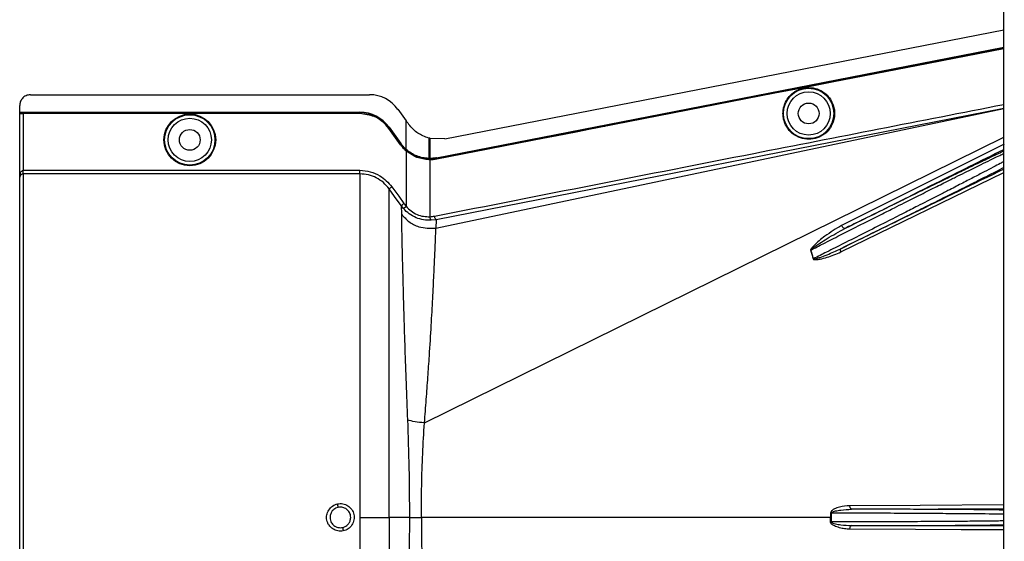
# Model space of a CAD drawing. Header units: inches. Extents: x -3977 to 448, y -4288 to 2176.
# Tile 157 of 206: x -3959 to -3822, y 1805 to 1878. Entities that reach past the tile are written whole.
import ezdxf

# ---------------------------------------------------------------- set-up
doc = ezdxf.new("R2010")
doc.units = ezdxf.units.IN
doc.header["$MEASUREMENT"] = 0

msp = doc.modelspace()

# ---------------------------------------------------------------- linework, layer by layer
at = {"color": 7, "linetype": 'Continuous', "lineweight": 25}
msp.add_line((-3822.013, 1738.624), (-3822.013, 2023.624), dxfattribs=at)
at = {"color": 2, "linetype": 'Continuous', "lineweight": 25}
for p, q in [((-3899.955, 1861.389), (-3822.013, 1876.557)), ((-3845.917, 1869.27), (-3845.925, 1869.313)), ((-3957.714, 1867.513), (-3910.445, 1867.513)), ((-3853.906, 1867.715), (-3853.914, 1867.758)), ((-3959.214, 1865.073), (-3959.214, 1866.013)), ((-3959.214, 1865.073), (-3911.776, 1865.073)), ((-3959.214, 1865.043), (-3959.214, 1865.073)), ((-3959.214, 1865.043), (-3911.776, 1865.043)), ((-3959.214, 1864.923), (-3959.214, 1865.043)), ((-3959.214, 1864.923), (-3911.776, 1864.923)), ((-3959.214, 1864.923), (-3959.214, 1864.888)), ((-3959.214, 1856.032), (-3959.214, 1864.888)), ((-3958.714, 1864.879), (-3958.714, 1856.981)), ((-3911.776, 1864.879), (-3958.714, 1864.879)), ((-3911.776, 1865.043), (-3911.776, 1865.073)), ((-3911.776, 1864.923), (-3911.776, 1864.879)), ((-3906.476, 1865.479), (-3905.337, 1863.896)), ((-3901.185, 1848.922), (-3822.013, 1865.576)), ((-3822.013, 1865.618), (-3901.134, 1850.106)), ((-3907.717, 1862.993), (-3907.742, 1862.975)), ((-3907.742, 1862.975), (-3906.101, 1860.694)), ((-3907.717, 1862.993), (-3906.076, 1860.712)), ((-3905.337, 1859.893), (-3905.337, 1863.896)), ((-3907.752, 1862.818), (-3907.717, 1862.843)), ((-3906.111, 1860.536), (-3907.752, 1862.818)), ((-3907.717, 1862.843), (-3906.076, 1860.562)), ((-3902.778, 1821.805), (-3822.013, 1861.586)), ((-3906.111, 1860.536), (-3906.076, 1860.562)), ((-3906.101, 1860.694), (-3906.076, 1860.712)), ((-3902.173, 1861.481), (-3902.173, 1861.07)), ((-3902.173, 1861.07), (-3902.173, 1858.641)), ((-3902.015, 1861.442), (-3902.015, 1861.1)), ((-3901.995, 1861.437), (-3902.015, 1861.442)), ((-3902.015, 1861.1), (-3902.015, 1858.639)), ((-3899.955, 1861.39), (-3901.995, 1861.437)), ((-3821.944, 1860.605), (-3844.61, 1849.312)), ((-3905.366, 1859.71), (-3905.337, 1859.743)), ((-3905.337, 1859.893), (-3905.357, 1859.87)), ((-3905.337, 1859.852), (-3905.337, 1859.743)), ((-3905.337, 1859.743), (-3903.853, 1858.88)), ((-3905.337, 1859.685), (-3905.337, 1851.981)), ((-3902.175, 1858.447), (-3902.173, 1858.491)), ((-3902.173, 1858.61), (-3902.015, 1858.609)), ((-3902.173, 1858.491), (-3902.173, 1858.61)), ((-3902.015, 1858.445), (-3902.015, 1850.518)), ((-3901.083, 1858.732), (-3901.077, 1858.701)), ((-3901.075, 1858.538), (-3901.083, 1858.582)), ((-3959.214, 1761.265), (-3959.214, 1856.032)), ((-3958.714, 1856.482), (-3958.714, 1856.981)), ((-3958.714, 1856.981), (-3911.776, 1856.981)), ((-3911.776, 1856.482), (-3958.714, 1856.482)), ((-3958.714, 1856.482), (-3958.714, 1760.766)), ((-3844.741, 1845.607), (-3822.013, 1856.697)), ((-3906.038, 1852.058), (-3905.995, 1850.887)), ((-3905.71, 1851.649), (-3906.038, 1852.058)), ((-3905.71, 1851.649), (-3905.337, 1851.981)), ((-3901.134, 1850.106), (-3901.843, 1850.019)), ((-3901.134, 1850.106), (-3901.185, 1848.922)), ((-3848.542, 1844.668), (-3848.906, 1845.873)), ((-3911.776, 1808.624), (-3907.717, 1808.624)), ((-3904.88, 1808.624), (-3907.717, 1808.624)), ((-3904.88, 1808.624), (-3903.212, 1808.624)), ((-3846.155, 1808.624), (-3903.212, 1808.624)), ((-3846.155, 1808.624), (-3846.036, 1808.624)), ((-3846.037, 1809.255), (-3841.213, 1809.26)), ((-3841.213, 1807.988), (-3846.037, 1807.993))]:
    msp.add_line(p, q, dxfattribs=at)
at = {"color": 2, "linetype": 'Continuous', "lineweight": 25, "flags": 128}
for points in [[(-3901.083, 1858.732), (-3856.773, 1867.352), (-3822.013, 1874.119)], [(-3901.077, 1858.701), (-3856.784, 1867.319), (-3822.013, 1874.087)], [(-3845.925, 1869.313), (-3832.518, 1871.923), (-3822.013, 1873.969)], [(-3822.013, 1873.924), (-3835.383, 1871.321), (-3845.917, 1869.27)], [(-3853.914, 1867.758), (-3849.441, 1868.629), (-3845.925, 1869.313)], [(-3845.917, 1869.27), (-3850.391, 1868.399), (-3853.906, 1867.715)], [(-3901.083, 1858.582), (-3894.37, 1859.887), (-3888.77, 1860.977), (-3884.283, 1861.849), (-3881.648, 1862.362), (-3879.639, 1862.753), (-3878.256, 1863.022), (-3877.629, 1863.144), (-3877.527, 1863.163), (-3877.506, 1863.168), (-3877.5, 1863.169), (-3877.499, 1863.169), (-3877.499, 1863.169), (-3877.499, 1863.169), (-3877.499, 1863.169), (-3877.5, 1863.169), (-3877.5, 1863.169), (-3877.5, 1863.169), (-3877.5, 1863.169), (-3877.499, 1863.169), (-3877.498, 1863.169), (-3853.914, 1867.758)], [(-3853.906, 1867.715), (-3880.32, 1862.575), (-3901.075, 1858.538)], [(-3902.015, 1858.639), (-3902.015, 1858.622), (-3902.015, 1858.609)], [(-3907.311, 1854.689), (-3906.371, 1853.379), (-3905.632, 1852.35)], [(-3906.038, 1852.058), (-3906.966, 1853.351), (-3907.717, 1854.397)], [(-3844.162, 1848.876), (-3844.209, 1848.867), (-3844.263, 1848.88), (-3844.324, 1848.913), (-3844.387, 1848.967), (-3844.451, 1849.037), (-3844.511, 1849.12), (-3844.564, 1849.214), (-3844.61, 1849.312)], [(-3844.733, 1846.067), (-3844.762, 1846.043), (-3844.784, 1846.007), (-3844.798, 1845.959), (-3844.804, 1845.902), (-3844.801, 1845.835), (-3844.789, 1845.763), (-3844.769, 1845.686), (-3844.741, 1845.607)], [(-3822.013, 1810.361), (-3833.671, 1810.306), (-3843.459, 1810.259)], [(-3843.22, 1809.759), (-3843.267, 1809.769), (-3843.311, 1809.798), (-3843.353, 1809.845), (-3843.389, 1809.907), (-3843.418, 1809.982), (-3843.441, 1810.068), (-3843.454, 1810.162), (-3843.459, 1810.259)], [(-3843.22, 1809.759), (-3831.176, 1809.816), (-3822.013, 1809.86)], [(-3846.037, 1809.255), (-3846.052, 1809.255), (-3846.067, 1809.255), (-3846.082, 1809.255), (-3846.097, 1809.255), (-3846.112, 1809.255), (-3846.127, 1809.255), (-3846.141, 1809.255), (-3846.155, 1809.255)], [(-3846.155, 1807.993), (-3846.141, 1807.993), (-3846.127, 1807.993), (-3846.112, 1807.993), (-3846.097, 1807.993), (-3846.082, 1807.993), (-3846.067, 1807.993), (-3846.052, 1807.993), (-3846.037, 1807.993)], [(-3843.459, 1806.989), (-3843.454, 1807.086), (-3843.441, 1807.18), (-3843.418, 1807.266), (-3843.389, 1807.341), (-3843.353, 1807.403), (-3843.311, 1807.45), (-3843.267, 1807.479), (-3843.22, 1807.489)], [(-3822.013, 1806.887), (-3827.951, 1806.915), (-3834.293, 1806.945), (-3843.459, 1806.989)], [(-3822.013, 1807.388), (-3833.757, 1807.444), (-3843.22, 1807.489)]]:
    msp.add_lwpolyline(points, dxfattribs=at)
at = {"color": 2, "linetype": 'Continuous', "lineweight": 25}
for centre, radius in [((-3849.213, 1864.904), 3.509), ((-3849.213, 1864.904), 3.012), ((-3849.213, 1864.904), 1.45), ((-3935.495, 1861.223), 3.605), ((-3935.495, 1861.223), 3.509), ((-3935.495, 1861.223), 3.012), ((-3935.495, 1861.223), 1.45)]:
    msp.add_circle(centre, radius, dxfattribs=at)
for centre, radius, start, end in [((-3910.445, 1862.623), 4.89, 35.73216, 90), ((-3911.776, 1860.073), 5, 35.73216, 90), ((-3911.776, 1860.073), 4.969, 35.73216, 90), ((-3901.42, 1850.444), 0.599, 172.9578, 225.17479), ((-3847.831, 1843.214), 2.868, 112.02204, 112.7694), ((-3847.42, 1840.878), 3.952, 106.4795, 107.15605), ((-3940.477, 1804.937), 26.168, 11.21699, 12.30669), ((-3888.53, 1812.311), 26.17, 191.2161, 192.30574)]:
    msp.add_arc(centre, radius, start, end, dxfattribs=at)
msp.add_ellipse((-3903.565, 1858.595), major_axis=(4.773, -0.033), ratio=0.0122176, start_param=1.2402323, end_param=1.2750713, dxfattribs=at)
for points, knots in [([(-3852.796, 1864.904), (-3852.785, 1865.122), (-3852.76, 1865.597), (-3852.529, 1866.345), (-3852.081, 1867.131), (-3851.352, 1867.856), (-3850.357, 1868.381), (-3849.192, 1868.574), (-3848.027, 1868.381), (-3847.032, 1867.856), (-3846.303, 1867.131), (-3845.855, 1866.345), (-3845.625, 1865.597), (-3845.599, 1865.122), (-3845.588, 1864.904)], [0, 0, 0, 0, 0.0563094, 0.122835, 0.200993, 0.2913236, 0.3924071, 0.5, 0.6075929, 0.7086764, 0.799007, 0.877165, 0.9436906, 1, 1, 1, 1]), ([(-3957.714, 1867.513), (-3957.926, 1867.487), (-3958.369, 1867.432), (-3958.872, 1867.026), (-3959.165, 1866.521), (-3959.198, 1866.178), (-3959.214, 1866.013)], [0, 0, 0, 0, 0.2702426, 0.562405, 0.7897212, 1, 1, 1, 1]), ([(-3901.377, 1850.597), (-3886.537, 1853.515), (-3860.085, 1858.715), (-3833.628, 1863.888), (-3822.013, 1866.158)], [0, 0, 0, 0, 0.56100047, 1, 1, 1, 1]), ([(-3959.214, 1864.888), (-3959.205, 1864.887), (-3959.187, 1864.884), (-3959.051, 1864.881), (-3958.883, 1864.88), (-3958.769, 1864.88), (-3958.714, 1864.879)], [0, 0, 0, 0, 0.27028, 0.5624538, 0.7897516, 1, 1, 1, 1]), ([(-3911.776, 1864.923), (-3911.34, 1864.889), (-3910.457, 1864.819), (-3908.968, 1864.201), (-3908.189, 1863.356), (-3907.717, 1862.843)], [0, 0, 0, 0, 0.27748629, 0.56199536, 1, 1, 1, 1]), ([(-3907.752, 1862.818), (-3908.033, 1863.148), (-3908.6, 1863.819), (-3909.959, 1864.659), (-3911.09, 1864.796), (-3911.776, 1864.879)], [0, 0, 0, 0, 0.2775345, 0.5620489, 1, 1, 1, 1]), ([(-3845.588, 1864.904), (-3845.599, 1864.686), (-3845.625, 1864.21), (-3845.855, 1863.463), (-3846.303, 1862.677), (-3847.032, 1861.951), (-3848.027, 1861.427), (-3849.192, 1861.234), (-3850.357, 1861.427), (-3851.352, 1861.951), (-3852.081, 1862.677), (-3852.529, 1863.463), (-3852.76, 1864.21), (-3852.785, 1864.686), (-3852.796, 1864.904)], [0, 0, 0, 0, 0.0563094, 0.122835, 0.200993, 0.2913236, 0.3924071, 0.5, 0.6075929, 0.7086764, 0.799007, 0.877165, 0.9436906, 1, 1, 1, 1]), ([(-3905.264, 1863.794), (-3905.278, 1863.813), (-3905.302, 1863.847), (-3905.326, 1863.881), (-3905.337, 1863.896)], [0, 0, 0, 0, 0.56, 1, 1, 1, 1]), ([(-3905.264, 1863.794), (-3905.216, 1863.727), (-3905.13, 1863.607), (-3905.043, 1863.488), (-3905.006, 1863.435)], [0, 0, 0, 0, 0.5599992, 1, 1, 1, 1]), ([(-3902.173, 1861.481), (-3902.45, 1861.571), (-3903.219, 1861.819), (-3904.23, 1862.485), (-3904.787, 1863.167), (-3905.006, 1863.435)], [0, 0, 0, 0, 0.2548715, 0.7080318, 1, 1, 1, 1]), ([(-3905.366, 1859.71), (-3905.518, 1859.854), (-3905.788, 1860.109), (-3906.013, 1860.406), (-3906.111, 1860.536)], [0, 0, 0, 0, 0.559821, 1, 1, 1, 1]), ([(-3906.101, 1860.694), (-3905.974, 1860.529), (-3905.748, 1860.235), (-3905.477, 1859.982), (-3905.357, 1859.87)], [0, 0, 0, 0, 0.5599982, 1, 1, 1, 1]), ([(-3905.337, 1859.893), (-3905.487, 1860.035), (-3905.755, 1860.289), (-3905.978, 1860.583), (-3906.076, 1860.712)], [0, 0, 0, 0, 0.5600007, 1, 1, 1, 1]), ([(-3906.076, 1860.562), (-3905.95, 1860.398), (-3905.726, 1860.105), (-3905.456, 1859.854), (-3905.337, 1859.743)], [0, 0, 0, 0, 0.5598194, 1, 1, 1, 1]), ([(-3902.151, 1861.476), (-3902.155, 1861.477), (-3902.163, 1861.479), (-3902.17, 1861.481), (-3902.173, 1861.481)], [0, 0, 0, 0, 0.56, 1, 1, 1, 1]), ([(-3902.015, 1861.442), (-3902.04, 1861.448), (-3902.086, 1861.46), (-3902.131, 1861.471), (-3902.151, 1861.476)], [0, 0, 0, 0, 0.5599961, 1, 1, 1, 1]), ([(-3905.366, 1859.71), (-3905.361, 1859.706), (-3905.351, 1859.697), (-3905.341, 1859.689), (-3905.337, 1859.685)], [0, 0, 0, 0, 0.56, 1, 1, 1, 1]), ([(-3905.357, 1859.87), (-3905.354, 1859.867), (-3905.347, 1859.861), (-3905.34, 1859.855), (-3905.337, 1859.852)], [0, 0, 0, 0, 0.56, 1, 1, 1, 1]), ([(-3902.173, 1858.641), (-3902.455, 1858.663), (-3903.019, 1858.707), (-3903.854, 1858.964), (-3904.648, 1859.344), (-3905.108, 1859.71), (-3905.337, 1859.893)], [0, 0, 0, 0, 0.2500257, 0.5001914, 0.7501772, 1, 1, 1, 1]), ([(-3905.337, 1859.852), (-3904.852, 1859.504), (-3903.885, 1858.808), (-3902.743, 1858.676), (-3902.173, 1858.61)], [0, 0, 0, 0, 0.5013928, 1, 1, 1, 1]), ([(-3902.175, 1858.447), (-3902.746, 1858.514), (-3903.889, 1858.647), (-3904.854, 1859.339), (-3905.337, 1859.685)], [0, 0, 0, 0, 0.4999469, 1, 1, 1, 1]), ([(-3848.906, 1845.873), (-3848.334, 1846.166), (-3847.012, 1846.841), (-3844.678, 1848.028), (-3841.901, 1849.425), (-3839.352, 1850.71), (-3837.347, 1851.718), (-3835.849, 1852.473), (-3834.113, 1853.344), (-3832.162, 1854.32), (-3830.268, 1855.267), (-3828.72, 1856.036), (-3827.439, 1856.67), (-3825.577, 1857.59), (-3823.873, 1858.43), (-3822.578, 1859.054), (-3822.178, 1859.242), (-3822.013, 1859.32)], [0, 0, 0, 0, 0.0557971, 0.1290266, 0.2196819, 0.3120848, 0.3631435, 0.4059713, 0.4530245, 0.5290433, 0.5979208, 0.6491742, 0.6988049, 0.7468443, 0.8814757, 0.9510725, 1, 1, 1, 1]), ([(-3844.162, 1848.876), (-3839.93, 1850.981), (-3832.548, 1854.655), (-3825.164, 1858.33), (-3822.013, 1859.898)], [0, 0, 0, 0, 0.57316954, 1, 1, 1, 1]), ([(-3822.013, 1859.651), (-3822.157, 1859.584), (-3822.363, 1859.489), (-3822.641, 1859.358), (-3822.767, 1859.299), (-3822.821, 1859.273), (-3822.861, 1859.254), (-3822.971, 1859.202), (-3823.367, 1859.015), (-3824.081, 1858.676), (-3825.03, 1858.222), (-3825.937, 1857.785), (-3826.819, 1857.36), (-3827.763, 1856.904), (-3828.766, 1856.418), (-3830.209, 1855.718), (-3832.02, 1854.837), (-3834.293, 1853.727), (-3836.701, 1852.547), (-3839.333, 1851.256), (-3841.876, 1850.004), (-3843.467, 1849.218), (-3844.162, 1848.876)], [0, 0, 0, 0, 0.0441158, 0.0631494, 0.0706998, 0.0749225, 0.0762757, 0.0802267, 0.1010313, 0.1668896, 0.225724, 0.270379, 0.3151425, 0.3605531, 0.4066245, 0.4529883, 0.5500771, 0.6312025, 0.7209691, 0.8241315, 0.9232766, 1, 1, 1, 1]), ([(-3902.015, 1858.445), (-3902.045, 1858.445), (-3902.098, 1858.445), (-3902.151, 1858.447), (-3902.175, 1858.447)], [0, 0, 0, 0, 0.5600001, 1, 1, 1, 1]), ([(-3902.173, 1858.61), (-3902.173, 1858.616), (-3902.174, 1858.626), (-3902.173, 1858.637), (-3902.173, 1858.641)], [0, 0, 0, 0, 0.56, 1, 1, 1, 1]), ([(-3902.173, 1858.491), (-3901.968, 1858.492), (-3901.603, 1858.494), (-3901.242, 1858.555), (-3901.083, 1858.582)], [0, 0, 0, 0, 0.5600766, 1, 1, 1, 1]), ([(-3901.083, 1858.732), (-3901.256, 1858.703), (-3901.565, 1858.651), (-3901.877, 1858.643), (-3902.015, 1858.639)], [0, 0, 0, 0, 0.5598333, 1, 1, 1, 1]), ([(-3902.015, 1858.609), (-3901.839, 1858.614), (-3901.524, 1858.624), (-3901.214, 1858.678), (-3901.077, 1858.701)], [0, 0, 0, 0, 0.5600547, 1, 1, 1, 1]), ([(-3901.075, 1858.538), (-3901.249, 1858.509), (-3901.561, 1858.457), (-3901.876, 1858.449), (-3902.015, 1858.445)], [0, 0, 0, 0, 0.5599609, 1, 1, 1, 1]), ([(-3822.013, 1858.192), (-3822.173, 1858.106), (-3822.555, 1857.9), (-3823.477, 1857.415), (-3824.723, 1856.763), (-3826.223, 1855.988), (-3827.923, 1855.113), (-3829.589, 1854.257), (-3831.193, 1853.438), (-3832.616, 1852.713), (-3834.199, 1851.908), (-3836.095, 1850.937), (-3838.583, 1849.679), (-3841.415, 1848.251), (-3844.198, 1846.854), (-3846.561, 1845.665), (-3847.932, 1844.975), (-3848.542, 1844.668)], [0, 0, 0, 0, 0.0482365, 0.1152897, 0.1842348, 0.2563186, 0.3260132, 0.3959118, 0.4455931, 0.4977478, 0.5420368, 0.603285, 0.6817737, 0.776956, 0.8661493, 0.9404978, 1, 1, 1, 1]), ([(-3844.733, 1846.067), (-3843.759, 1846.545), (-3841.671, 1847.571), (-3838.558, 1849.106), (-3835.561, 1850.587), (-3832.551, 1852.08), (-3829.605, 1853.547), (-3827.087, 1854.807), (-3824.966, 1855.874), (-3823.241, 1856.747), (-3822.345, 1857.208), (-3821.934, 1857.419)], [0, 0, 0, 0, 0.1075139, 0.2303747, 0.3399795, 0.4407806, 0.5761129, 0.698189, 0.7797257, 0.8989882, 1, 1, 1, 1]), ([(-3959.214, 1856.032), (-3959.2, 1856.222), (-3959.181, 1856.475), (-3959.047, 1856.753), (-3958.948, 1856.88), (-3958.85, 1856.95), (-3958.771, 1856.978), (-3958.732, 1856.98), (-3958.714, 1856.981)], [0, 0, 0, 0, 0.4992923, 0.6664726, 0.8017544, 0.9097508, 0.956348, 1, 1, 1, 1]), ([(-3958.714, 1856.482), (-3958.734, 1856.482), (-3958.778, 1856.48), (-3958.87, 1856.464), (-3959.009, 1856.41), (-3959.18, 1856.256), (-3959.201, 1856.121), (-3959.214, 1856.032)], [0, 0, 0, 0, 0.0483457, 0.102766, 0.2380798, 0.4991701, 1, 1, 1, 1]), ([(-3959.207, 1856.194), (-3959.208, 1856.162), (-3959.212, 1856.102), (-3959.213, 1856.055), (-3959.214, 1856.032)], [0, 0, 0, 0, 0.5230707, 1, 1, 1, 1]), ([(-3911.776, 1856.981), (-3911.29, 1856.942), (-3910.319, 1856.865), (-3908.683, 1856.181), (-3907.831, 1855.254), (-3907.311, 1854.689)], [0, 0, 0, 0, 0.2811331, 0.5612645, 1, 1, 1, 1]), ([(-3907.717, 1854.397), (-3907.969, 1854.702), (-3908.473, 1855.312), (-3909.474, 1855.966), (-3910.589, 1856.401), (-3911.38, 1856.455), (-3911.776, 1856.482)], [0, 0, 0, 0, 0.2495121, 0.4997211, 0.7495793, 1, 1, 1, 1]), ([(-3822.013, 1857.141), (-3826.243, 1855.079), (-3833.819, 1851.386), (-3841.39, 1847.696), (-3844.733, 1846.067)], [0, 0, 0, 0, 0.55846898, 1, 1, 1, 1]), ([(-3907.717, 1854.397), (-3907.71, 1854.403), (-3907.695, 1854.413), (-3907.6, 1854.482), (-3907.465, 1854.578), (-3907.361, 1854.653), (-3907.311, 1854.689)], [0, 0, 0, 0, 0.2405938, 0.5, 0.7594062, 1, 1, 1, 1]), ([(-3907.717, 1808.624), (-3907.717, 1810.546), (-3907.717, 1814.38), (-3907.717, 1820.047), (-3907.717, 1825.528), (-3907.717, 1830.745), (-3907.717, 1835.615), (-3907.717, 1840.059), (-3907.717, 1844.012), (-3907.717, 1847.406), (-3907.717, 1850.198), (-3907.717, 1852.32), (-3907.717, 1853.81), (-3907.717, 1854.201), (-3907.717, 1854.397)], [0, 0, 0, 0, 0.0835007, 0.1665231, 0.2500651, 0.3332635, 0.4163653, 0.4999954, 0.5830081, 0.6662479, 0.7498193, 0.8329143, 0.916285, 1, 1, 1, 1]), ([(-3906.038, 1852.058), (-3906.031, 1852.064), (-3906.015, 1852.075), (-3905.92, 1852.143), (-3905.786, 1852.239), (-3905.682, 1852.314), (-3905.632, 1852.35)], [0, 0, 0, 0, 0.240618, 0.5, 0.759382, 1, 1, 1, 1]), ([(-3905.632, 1852.35), (-3905.58, 1852.279), (-3905.486, 1852.152), (-3905.383, 1852.033), (-3905.337, 1851.981)], [0, 0, 0, 0, 0.5599594, 1, 1, 1, 1]), ([(-3905.337, 1851.981), (-3905.114, 1851.748), (-3904.668, 1851.285), (-3903.829, 1850.812), (-3902.925, 1850.527), (-3902.318, 1850.521), (-3902.015, 1850.518)], [0, 0, 0, 0, 0.25263713, 0.50354358, 0.75190953, 1, 1, 1, 1]), ([(-3905.995, 1850.887), (-3905.99, 1850.389), (-3905.981, 1849.399), (-3905.929, 1847.054), (-3905.86, 1844.141), (-3905.769, 1840.649), (-3905.656, 1836.64), (-3905.518, 1832.184), (-3905.351, 1827.362), (-3905.212, 1823.926), (-3905.143, 1822.204)], [0, 0, 0, 0, 0.1257187, 0.2502879, 0.3753933, 0.5005251, 0.6250881, 0.7505683, 0.8750215, 1, 1, 1, 1]), ([(-3905.995, 1850.887), (-3905.665, 1850.517), (-3904.992, 1849.762), (-3903.331, 1848.899), (-3901.993, 1848.913), (-3901.185, 1848.922)], [0, 0, 0, 0, 0.2761786, 0.5629357, 1, 1, 1, 1]), ([(-3901.843, 1850.019), (-3902.197, 1850.024), (-3902.904, 1850.032), (-3903.952, 1850.35), (-3904.926, 1850.873), (-3905.449, 1851.39), (-3905.71, 1851.649)], [0, 0, 0, 0, 0.2495808, 0.4989767, 0.7495561, 1, 1, 1, 1]), ([(-3902.015, 1850.518), (-3901.895, 1850.527), (-3901.681, 1850.542), (-3901.47, 1850.581), (-3901.377, 1850.597)], [0, 0, 0, 0, 0.5599329, 1, 1, 1, 1]), ([(-3901.134, 1850.106), (-3901.158, 1850.115), (-3901.207, 1850.135), (-3901.283, 1850.268), (-3901.343, 1850.432), (-3901.366, 1850.544), (-3901.377, 1850.597)], [0, 0, 0, 0, 0.2704256, 0.5623869, 0.7895723, 1, 1, 1, 1]), ([(-3844.61, 1849.312), (-3845.401, 1848.829), (-3846.766, 1847.996), (-3848.155, 1846.864), (-3848.781, 1846.191), (-3848.911, 1845.979), (-3848.94, 1845.9), (-3848.943, 1845.873), (-3848.941, 1845.863), (-3848.941, 1845.859)], [0, 0, 0, 0, 0.5029861, 0.8674561, 0.9562554, 0.986531, 0.994753, 0.9981691, 1, 1, 1, 1]), ([(-3902.778, 1821.804), (-3902.693, 1822.895), (-3902.524, 1825.062), (-3902.294, 1828.18), (-3902.057, 1831.667), (-3901.828, 1835.4), (-3901.621, 1839.191), (-3901.453, 1842.502), (-3901.324, 1845.273), (-3901.225, 1847.507), (-3901.198, 1848.449), (-3901.185, 1848.922)], [0, 0, 0, 0, 0.08440502, 0.16768297, 0.25082547, 0.37621147, 0.50059332, 0.62555508, 0.75046755, 0.8747621, 1, 1, 1, 1]), ([(-3848.906, 1845.873), (-3848.907, 1845.875), (-3848.907, 1845.88), (-3848.907, 1845.889), (-3848.902, 1845.906), (-3848.842, 1845.991), (-3848.71, 1846.091), (-3848.49, 1846.261), (-3848.145, 1846.502), (-3847.517, 1846.921), (-3846.194, 1847.769), (-3844.997, 1848.421), (-3844.162, 1848.876)], [0, 0, 0, 0, 0.0010741, 0.0021709, 0.0045573, 0.0104098, 0.0556879, 0.0929528, 0.1604429, 0.2818086, 0.4986546, 1, 1, 1, 1]), ([(-3848.941, 1845.859), (-3848.868, 1845.636), (-3848.739, 1845.239), (-3848.633, 1844.833), (-3848.586, 1844.655)], [0, 0, 0, 0, 0.5599586, 1, 1, 1, 1]), ([(-3848.586, 1844.655), (-3848.577, 1844.633), (-3848.559, 1844.59), (-3848.476, 1844.548), (-3848.327, 1844.533), (-3848.03, 1844.54), (-3847.449, 1844.644), (-3846.304, 1844.936), (-3845.366, 1845.339), (-3844.741, 1845.607)], [0, 0, 0, 0, 0.0152758, 0.0305323, 0.0634754, 0.1262277, 0.2512207, 0.5011926, 1, 1, 1, 1]), ([(-3848.542, 1844.668), (-3848.541, 1844.665), (-3848.54, 1844.66), (-3848.536, 1844.652), (-3848.529, 1844.646), (-3848.51, 1844.636), (-3848.45, 1844.631), (-3848.314, 1844.653), (-3848.03, 1844.724), (-3847.462, 1844.912), (-3846.33, 1845.332), (-3845.371, 1845.773), (-3844.734, 1846.066)], [0, 0, 0, 0, 0.0020234, 0.0039613, 0.0059873, 0.008217, 0.0197297, 0.050125, 0.1118242, 0.2383477, 0.493618, 1, 1, 1, 1]), ([(-3905.143, 1822.204), (-3905.065, 1819.973), (-3904.909, 1815.511), (-3904.889, 1810.919), (-3904.88, 1808.624)], [0, 0, 0, 0, 0.50013231, 1, 1, 1, 1]), ([(-3903.212, 1808.624), (-3903.202, 1810.111), (-3903.184, 1813.088), (-3903.042, 1817.512), (-3902.867, 1820.372), (-3902.779, 1821.805)], [0, 0, 0, 0, 0.3326232, 0.6656434, 1, 1, 1, 1]), ([(-3914.098, 1806.734), (-3914.222, 1806.715), (-3914.473, 1806.677), (-3914.975, 1806.737), (-3915.565, 1806.984), (-3916.029, 1807.424), (-3916.281, 1807.858), (-3916.399, 1808.218), (-3916.436, 1808.592), (-3916.387, 1809.09), (-3916.138, 1809.684), (-3915.704, 1810.155), (-3915.267, 1810.415), (-3915.029, 1810.481), (-3914.91, 1810.514)], [0, 0, 0, 0, 0.0624093, 0.1260247, 0.2505512, 0.3749718, 0.4381731, 0.5000325, 0.5626603, 0.6249545, 0.7484603, 0.8770445, 0.9382648, 1, 1, 1, 1]), ([(-3914.808, 1810.027), (-3914.932, 1809.989), (-3915.142, 1809.926), (-3915.417, 1809.747), (-3915.665, 1809.505), (-3915.894, 1809.126), (-3915.928, 1808.8), (-3915.947, 1808.624)], [0, 0, 0, 0, 0.1983237, 0.3364496, 0.5006588, 0.7301678, 1, 1, 1, 1]), ([(-3914.91, 1810.514), (-3914.657, 1810.539), (-3914.151, 1810.589), (-3913.428, 1810.286), (-3912.88, 1809.748), (-3912.573, 1809.039), (-3912.566, 1808.268), (-3912.844, 1807.553), (-3913.378, 1806.983), (-3913.857, 1806.817), (-3914.098, 1806.734)], [0, 0, 0, 0, 0.12513, 0.2501727, 0.3756048, 0.5001848, 0.6250973, 0.7500797, 0.8745612, 1, 1, 1, 1]), ([(-3913.061, 1808.624), (-3913.071, 1808.754), (-3913.09, 1808.998), (-3913.26, 1809.395), (-3913.535, 1809.721), (-3913.874, 1809.927), (-3914.174, 1810.031), (-3914.482, 1810.075), (-3914.698, 1810.043), (-3914.808, 1810.027)], [0, 0, 0, 0, 0.15143916, 0.28499962, 0.49952113, 0.64010338, 0.74464676, 0.87001835, 1, 1, 1, 1]), ([(-3843.459, 1810.259), (-3843.95, 1810.22), (-3844.689, 1810.161), (-3845.524, 1809.872), (-3845.905, 1809.642), (-3846.109, 1809.463), (-3846.14, 1809.323), (-3846.155, 1809.255)], [0, 0, 0, 0, 0.4983599, 0.7494053, 0.8749278, 0.9384803, 1, 1, 1, 1]), ([(-3846.037, 1809.255), (-3846.036, 1809.264), (-3846.034, 1809.283), (-3846.012, 1809.319), (-3845.848, 1809.452), (-3845.398, 1809.546), (-3844.494, 1809.717), (-3843.73, 1809.742), (-3843.22, 1809.759)], [0, 0, 0, 0, 0.0089156, 0.0183587, 0.040761, 0.2203798, 0.4805661, 1, 1, 1, 1]), ([(-3822.013, 1809.643), (-3822.156, 1809.647), (-3822.379, 1809.652), (-3822.7, 1809.658), (-3822.86, 1809.661), (-3822.924, 1809.662), (-3822.956, 1809.663), (-3823.101, 1809.665), (-3823.381, 1809.67), (-3823.823, 1809.676), (-3824.294, 1809.682), (-3824.82, 1809.689), (-3825.524, 1809.697), (-3826.477, 1809.706), (-3827.624, 1809.715), (-3828.813, 1809.724), (-3830.225, 1809.733), (-3831.822, 1809.741), (-3833.689, 1809.748), (-3835.355, 1809.753), (-3837.189, 1809.757), (-3839.132, 1809.76), (-3841.233, 1809.76), (-3842.601, 1809.76), (-3843.22, 1809.759)], [0, 0, 0, 0, 0.04734131, 0.07360665, 0.08348504, 0.0876104, 0.08946962, 0.09119321, 0.12315991, 0.15512017, 0.18707511, 0.21902506, 0.25582843, 0.31380284, 0.37826105, 0.4321513, 0.48446259, 0.57052711, 0.63698851, 0.71223897, 0.76632223, 0.84735462, 0.93083918, 1, 1, 1, 1]), ([(-3915.947, 1808.624), (-3915.937, 1808.494), (-3915.918, 1808.25), (-3915.749, 1807.853), (-3915.473, 1807.527), (-3915.135, 1807.321), (-3914.835, 1807.217), (-3914.527, 1807.173), (-3914.31, 1807.205), (-3914.2, 1807.221)], [0, 0, 0, 0, 0.1513707, 0.2848656, 0.4992611, 0.6397711, 0.7442765, 0.8697489, 1, 1, 1, 1]), ([(-3914.2, 1807.221), (-3914.076, 1807.259), (-3913.866, 1807.322), (-3913.591, 1807.501), (-3913.344, 1807.743), (-3913.115, 1808.122), (-3913.08, 1808.448), (-3913.061, 1808.624)], [0, 0, 0, 0, 0.1982573, 0.3363448, 0.5005148, 0.7300981, 1, 1, 1, 1]), ([(-3907.717, 1808.624), (-3907.717, 1806.865), (-3907.717, 1803.273), (-3907.717, 1797.858), (-3907.717, 1792.418), (-3907.717, 1787.088), (-3907.717, 1782.013), (-3907.717, 1777.337), (-3907.717, 1773.19), (-3907.717, 1769.675), (-3907.717, 1766.858), (-3907.717, 1764.787), (-3907.717, 1763.393), (-3907.717, 1763.029), (-3907.717, 1762.851)], [0, 0, 0, 0, 0.0764204, 0.1560238, 0.2384089, 0.3230616, 0.4093667, 0.4966296, 0.584108, 0.6710485, 0.7567251, 0.840474, 0.9217211, 1, 1, 1, 1]), ([(-3904.88, 1808.624), (-3904.889, 1806.329), (-3904.909, 1801.737), (-3905.065, 1797.275), (-3905.143, 1795.044)], [0, 0, 0, 0, 0.4998677, 1, 1, 1, 1]), ([(-3903.212, 1808.624), (-3903.202, 1807.137), (-3903.184, 1804.16), (-3903.042, 1799.736), (-3902.867, 1796.876), (-3902.779, 1795.443)], [0, 0, 0, 0, 0.3326232, 0.6656434, 1, 1, 1, 1]), ([(-3846.155, 1809.255), (-3846.155, 1809.137), (-3846.155, 1808.927), (-3846.155, 1808.716), (-3846.155, 1808.624)], [0, 0, 0, 0, 0.56, 1, 1, 1, 1]), ([(-3846.155, 1807.993), (-3846.155, 1808.111), (-3846.155, 1808.321), (-3846.155, 1808.532), (-3846.155, 1808.624)], [0, 0, 0, 0, 0.5599984, 1, 1, 1, 1]), ([(-3843.459, 1806.989), (-3843.706, 1807), (-3844.198, 1807.021), (-3844.813, 1807.152), (-3845.289, 1807.299), (-3845.637, 1807.445), (-3845.893, 1807.593), (-3846.054, 1807.745), (-3846.136, 1807.857), (-3846.149, 1807.949), (-3846.155, 1807.993)], [0, 0, 0, 0, 0.24942577, 0.49814651, 0.63131575, 0.74845402, 0.87381239, 0.91911672, 0.9603769, 1, 1, 1, 1]), ([(-3846.036, 1808.624), (-3846.036, 1808.742), (-3846.036, 1808.952), (-3846.037, 1809.162), (-3846.037, 1809.255)], [0, 0, 0, 0, 0.56, 1, 1, 1, 1]), ([(-3846.037, 1807.993), (-3846.036, 1808.111), (-3846.036, 1808.321), (-3846.036, 1808.531), (-3846.036, 1808.624)], [0, 0, 0, 0, 0.56, 1, 1, 1, 1]), ([(-3846.037, 1807.993), (-3846.036, 1807.984), (-3846.034, 1807.965), (-3846.012, 1807.929), (-3845.944, 1807.872), (-3845.761, 1807.794), (-3845.352, 1807.681), (-3844.488, 1807.539), (-3843.728, 1807.509), (-3843.221, 1807.489)], [0, 0, 0, 0, 0.0089627, 0.0184522, 0.040975, 0.0975574, 0.2215224, 0.4810232, 1, 1, 1, 1]), ([(-3841.213, 1809.26), (-3839.904, 1809.253), (-3837.286, 1809.238), (-3833.509, 1809.215), (-3830.031, 1809.193), (-3826.974, 1809.171), (-3824.495, 1809.148), (-3822.782, 1809.129), (-3822.228, 1809.116), (-3822.013, 1809.112)], [0, 0, 0, 0, 0.1507216, 0.3014433, 0.4521649, 0.6028865, 0.7536082, 0.9043298, 1, 1, 1, 1]), ([(-3822.013, 1808.136), (-3822.228, 1808.132), (-3822.782, 1808.119), (-3824.495, 1808.1), (-3826.974, 1808.077), (-3830.031, 1808.055), (-3833.509, 1808.033), (-3837.286, 1808.01), (-3839.904, 1807.995), (-3841.213, 1807.988)], [0, 0, 0, 0, 0.0956702, 0.2463918, 0.3971135, 0.5478351, 0.6985567, 0.8492784, 1, 1, 1, 1]), ([(-3843.22, 1807.489), (-3842.952, 1807.489), (-3842.411, 1807.488), (-3841.593, 1807.488), (-3840.763, 1807.488), (-3839.452, 1807.488), (-3838.18, 1807.49), (-3837.116, 1807.491), (-3836.762, 1807.492), (-3836.629, 1807.492), (-3836.567, 1807.493), (-3836.154, 1807.493), (-3835.379, 1807.495), (-3834.255, 1807.498), (-3833.285, 1807.502), (-3832.329, 1807.505), (-3831.258, 1807.51), (-3829.876, 1807.517), (-3828.32, 1807.527), (-3826.775, 1807.539), (-3825.427, 1807.552), (-3824.349, 1807.565), (-3823.537, 1807.576), (-3822.923, 1807.586), (-3822.407, 1807.595), (-3822.147, 1807.601), (-3822.013, 1807.605)], [0, 0, 0, 0, 0.03001564, 0.06042478, 0.09122742, 0.12242293, 0.2066014, 0.23349103, 0.24313092, 0.24699936, 0.24869571, 0.25023349, 0.29415132, 0.338059, 0.38195824, 0.41015286, 0.45473984, 0.51571396, 0.58938686, 0.66861484, 0.7459431, 0.81182414, 0.86807166, 0.91436501, 0.95584705, 1, 1, 1, 1])]:
    msp.add_open_spline(points, degree=3, knots=knots, dxfattribs=at)
for points in [[(-3911.776, 1856.482), (-3911.776, 1856.493), (-3911.776, 1856.515), (-3911.776, 1856.632), (-3911.776, 1856.793), (-3911.776, 1856.918), (-3911.776, 1856.981)], [(-3911.776, 1856.482), (-3911.776, 1856.285), (-3911.776, 1855.89), (-3911.776, 1854.35), (-3911.776, 1852.141), (-3911.776, 1849.231), (-3911.776, 1845.684), (-3911.776, 1841.55), (-3911.776, 1836.897), (-3911.776, 1831.797), (-3911.776, 1826.332), (-3911.776, 1820.587), (-3911.776, 1814.653), (-3911.776, 1810.634), (-3911.776, 1808.624)], [(-3911.776, 1808.624), (-3911.776, 1806.614), (-3911.776, 1802.595), (-3911.776, 1796.661), (-3911.776, 1790.916), (-3911.776, 1785.451), (-3911.776, 1780.351), (-3911.776, 1775.698), (-3911.776, 1771.564), (-3911.776, 1768.017), (-3911.776, 1765.107), (-3911.776, 1762.898), (-3911.776, 1761.358), (-3911.776, 1760.963), (-3911.776, 1760.766)]]:
    msp.add_open_spline(points, degree=3, dxfattribs=at)
at = {"color": 7, "linetype": 'Continuous', "lineweight": 25}
msp.add_open_spline([(-3902.779, 1821.805), (-3903.241, 1821.844), (-3904.164, 1821.924), (-3904.817, 1822.111), (-3905.143, 1822.204)], degree=3, knots=[0, 0, 0, 0, 0.49997816, 1, 1, 1, 1], dxfattribs=at)

doc.saveas('drawing.dxf')
